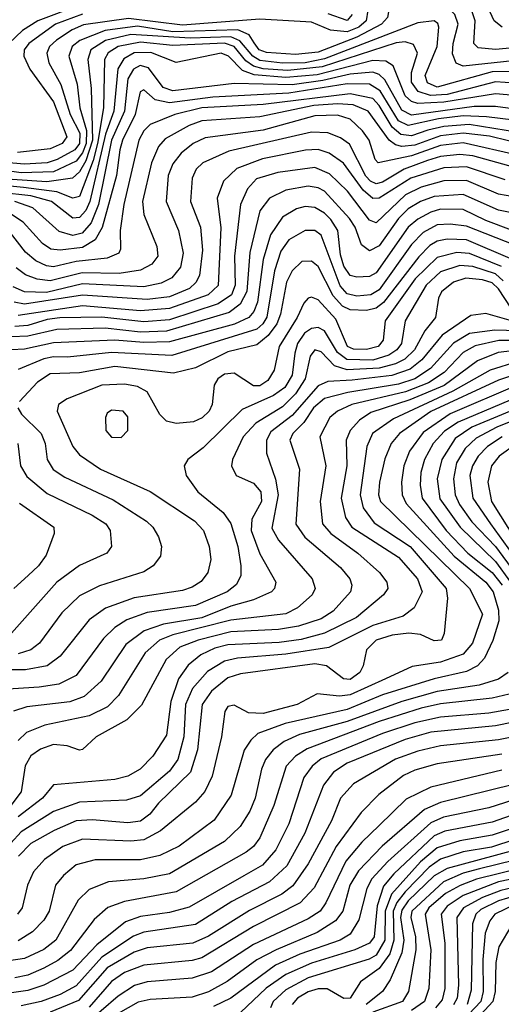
# Model space of a CAD drawing. Extents: x 997028 to 1115134, y 536408 to 618974.
# Tile 179 of 256: x 1031660 to 1033153, y 568796 to 571848. Entities that reach past the tile are written whole.
import ezdxf

# ---------------------------------------------------------------- set-up
doc = ezdxf.new("R2010")
doc.units = 0

msp = doc.modelspace()

# ---------------------------------------------------------------- linework, layer by layer
at = {"layer": '0CON10XD'}
for points in [[(1033295, 571732.3), (1033034.6, 571704.6), (1033013.8, 571713.8), (1033002.5, 571742.5), (1033003.6, 571775), (1033020.1, 571835), (1033009.7, 571865), (1032976.8, 571896.8), (1032927.6, 571927.6), (1032899.4, 571939.4), (1032875, 571941.9), (1032835, 571932.5), (1032811.3, 571915), (1032800.2, 571855), (1032782.2, 571835), (1032705.5, 571794.5), (1032585, 571747.5), (1032515, 571740.1), (1032425, 571746.5), (1032402.6, 571755), (1032387, 571777.1)], [(1033234.2, 571765.8), (1033135, 571755.9), (1033081.6, 571761.6), (1033068.2, 571775), (1033072.4, 571845), (1033046.4, 571925)], [(1032745, 571912.5), (1032733.9, 571845), (1032711.4, 571825), (1032675, 571810.7), (1032623.8, 571816.2), (1032565, 571841.1), (1032405, 571850.4), (1032165, 571831.3), (1031997.5, 571852.5), (1031857.5, 571832.5), (1031822.5, 571817.5), (1031774.1, 571785), (1031752.7, 571765), (1031744.4, 571745), (1031750.7, 571715), (1031787.1, 571647.1), (1031816.7, 571555), (1031846.4, 571496.4), (1031845.2, 571465), (1031831.2, 571445), (1031776, 571415), (1031744.9, 571405.1), (1031675, 571400.9), (1031602.9, 571407.1)], [(1031845, 571893.3), (1031715.9, 571845), (1031668.7, 571815), (1031626.8, 571775)], [(1031855, 571865.4), (1031771.5, 571835), (1031688.4, 571775), (1031673.5, 571755), (1031672.6, 571735), (1031691, 571695), (1031765, 571593.4), (1031805.9, 571485), (1031791.5, 571465), (1031755, 571447.8), (1031652.8, 571437.2)], [(1032691.2, 571865), (1032675, 571846), (1032617, 571867)], [(1033155.8, 571825.8), (1033131.1, 571845), (1033112.3, 571885)], [(1033315, 571688), (1033125, 571686.8), (1032955, 571638.9), (1032925, 571652.9), (1032917.6, 571675), (1032954.9, 571765), (1032960, 571825), (1032956.3, 571836.3), (1032944.8, 571844.8), (1032895, 571838.6), (1032605, 571726.8), (1032545, 571715.2), (1032475, 571714), (1032405, 571721.9), (1032382.6, 571735), (1032342.8, 571782.8), (1032315.2, 571795.2), (1032189, 571791), (1032005, 571802.2), (1031926, 571784), (1031880.1, 571755), (1031871.4, 571725), (1031881.8, 571635), (1031886.2, 571475), (1031865, 571410.9), (1031845, 571377.2), (1031823.3, 571356.7), (1031743.9, 571346.1), (1031636.8, 571353.2)], [(1032387, 571777.1), (1032371.8, 571801.8), (1032336.7, 571816.7), (1032135, 571811.3), (1032025, 571828.5), (1031924.8, 571815.2), (1031846.4, 571783.6), (1031823, 571765), (1031812.3, 571735), (1031838.4, 571648.4), (1031846.2, 571575), (1031867.1, 571505), (1031866.6, 571465), (1031855, 571435.8), (1031835, 571410.2), (1031765, 571376.4), (1031665, 571373.5), (1031549.7, 571389.7)], [(1033315, 571643.1), (1033135, 571655.4), (1032985, 571616.7), (1032933.8, 571613.8), (1032895.7, 571625.7), (1032875.1, 571655), (1032874.4, 571685), (1032893, 571745), (1032881.6, 571771.6), (1032855, 571779.6), (1032826.9, 571776.9), (1032598, 571702), (1032491.2, 571691.2), (1032415, 571696.2), (1032385, 571704.1), (1032361.3, 571721.3), (1032325, 571765), (1032295, 571775.5), (1032135, 571768.6), (1032035, 571779), (1031965.7, 571765), (1031934.3, 571745.7), (1031922.7, 571725), (1031919.8, 571575), (1031901.7, 571465), (1031888.1, 571411.9), (1031845, 571300.2), (1031825, 571295.2), (1031775, 571314.9), (1031671.3, 571328.7), (1031493.9, 571346.1)], [(1033315, 571603.6), (1033135, 571618.6), (1032975, 571592.3), (1032895, 571588.5), (1032874.6, 571594.6), (1032855, 571612.2), (1032817.7, 571705), (1032795, 571719.6), (1032755, 571722.1), (1032582.1, 571677.9), (1032485, 571668.9), (1032387.2, 571677.2), (1032350.5, 571690.5), (1032307.5, 571735), (1032285, 571744.5), (1032145, 571716.1), (1032067.1, 571747.1), (1032015, 571745.8), (1031982.9, 571727.1), (1031964.4, 571695.6), (1031952.1, 571565), (1031926, 571494), (1031877.8, 571285), (1031865, 571257.2), (1031845, 571235.4), (1031825, 571233.3), (1031758.7, 571285), (1031695, 571302.5), (1031505, 571323.5)], [(1033243.3, 571565), (1033135, 571579.5), (1033069.6, 571579.6), (1032875, 571552.5), (1032845, 571568.2), (1032791.7, 571661.7), (1032775, 571678.1), (1032755.4, 571685.4), (1032685, 571679.1), (1032600.4, 571659.6), (1032505, 571646.5), (1032325, 571650.3), (1032135, 571627.7), (1032105, 571638.6), (1032059.4, 571699.4), (1032033.6, 571706.4), (1032013.3, 571695), (1031995.1, 571664.9), (1031984.8, 571565), (1031944.8, 571475.2), (1031904.8, 571275), (1031881.7, 571218.3), (1031853.4, 571186.6), (1031825, 571179.8), (1031782.3, 571192.3), (1031701.1, 571265), (1031645.1, 571285.1)], [(1033285, 571525.8), (1033107.8, 571547.8), (1033035, 571550.9), (1032958.4, 571541.6), (1032865, 571520.4), (1032835, 571535), (1032777.7, 571627.7), (1032745, 571648.9), (1032675, 571649.3), (1032495, 571620.6), (1032258.4, 571608.4), (1032125, 571591.2), (1032080.3, 571600.3), (1032045, 571631.3), (1032033.6, 571625), (1032018.2, 571555), (1031978.8, 571475), (1031971, 571445), (1031960.1, 571365), (1031916.1, 571203.9), (1031893.7, 571166.3), (1031855, 571142.3), (1031785, 571134.1), (1031756.9, 571136.9), (1031730.6, 571155), (1031670.9, 571220.9), (1031622.5, 571252.5)], [(1033245, 571492.1), (1033053.8, 571523.8), (1032975, 571517.7), (1032925.5, 571505.5), (1032875, 571488.4), (1032842.2, 571492.2), (1032815.1, 571515), (1032775, 571582), (1032755, 571603.8), (1032685, 571619.1), (1032415.3, 571585.3), (1032225, 571575.7), (1032141.1, 571555), (1032065, 571523.5), (1032045, 571503.7), (1032029.6, 571475), (1031982.6, 571275), (1031971.3, 571195), (1031972.8, 571137.2), (1031967.1, 571125), (1031931.4, 571108.6), (1031835, 571098.5), (1031765, 571082.4), (1031743.1, 571085), (1031710.4, 571100.4), (1031677.9, 571127.9), (1031621.4, 571201.4)], [(1033235, 571458.6), (1033116.9, 571486.9), (1033035, 571497), (1032965, 571488.6), (1032885, 571459.7), (1032844.9, 571454.9), (1032825, 571460.2), (1032805.2, 571475.2), (1032741, 571565), (1032694, 571584), (1032645, 571587.9), (1032572.1, 571582.1), (1032405, 571546.9), (1032225, 571534.6), (1032185, 571520.9), (1032110.6, 571479.4), (1032090.7, 571455), (1032069, 571405), (1032040.3, 571285), (1032045, 571244.3), (1032085.3, 571145), (1032087.9, 571115), (1032069.7, 571090.3), (1032035, 571071.7), (1031968.2, 571061.8), (1031854.1, 571064.1), (1031755, 571039.2), (1031713.8, 571043.8), (1031677.9, 571057.9), (1031649.5, 571079.5)], [(1033207.3, 571427.3), (1033035, 571466.6), (1032965, 571458), (1032875, 571426.2), (1032771.9, 571405), (1032762.5, 571415), (1032743.8, 571475), (1032723.4, 571503.4), (1032685, 571540.5), (1032645, 571552.1), (1032575, 571550.8), (1032415, 571506.4), (1032235, 571481.7), (1032197.8, 571465), (1032160.5, 571435), (1032135, 571401.8), (1032120.7, 571365), (1032113.7, 571285), (1032152.2, 571195), (1032166.8, 571125), (1032158.3, 571081.7), (1032132.2, 571047.8), (1032098.5, 571031.5), (1032045, 571020.5), (1031855, 571029.3), (1031743, 571002.9), (1031675, 571004.9), (1031639.6, 571020.4)], [(1033195, 571390.2), (1033065, 571426.6), (1033025, 571430.9), (1032965, 571423.9), (1032925, 571412.2), (1032851.9, 571385), (1032785, 571344.9), (1032765, 571339.8), (1032747.6, 571347.6), (1032733.6, 571363.6), (1032682.2, 571462.2), (1032655, 571482.3), (1032615, 571498.1), (1032565, 571499.4), (1032309, 571441), (1032227.8, 571405), (1032207.7, 571385), (1032195, 571357.1), (1032190, 571285), (1032220.5, 571205), (1032226.4, 571133.6), (1032217.8, 571055), (1032206.6, 571033.3), (1032186.7, 571015), (1032125, 570989.3), (1032055, 570980.6), (1031855, 570994.8), (1031675, 570967), (1031642.5, 570972.5)], [(1033165, 571351.5), (1033045, 571392.2), (1032975, 571388.9), (1032873.2, 571356.8), (1032775, 571294.9), (1032755, 571294), (1032725, 571319.5), (1032663.6, 571403.6), (1032619.4, 571435), (1032585.9, 571445.9), (1032546, 571444), (1032412.5, 571417.5), (1032332.9, 571387.1), (1032292, 571348), (1032272.6, 571295), (1032283.4, 571203.5), (1032275.3, 571024.7), (1032244.3, 570995), (1032125, 570953.5), (1032035, 570945.4), (1031855, 570961.4), (1031655, 570931.8)], [(1033215.6, 571295.6), (1033145, 571307.4), (1033045, 571349.6), (1032975, 571348.4), (1032905, 571329.1), (1032855.9, 571305), (1032765, 571219), (1032745, 571227.2), (1032676.7, 571316.7), (1032621, 571371), (1032575, 571390.1), (1032460, 571375), (1032394.7, 571355), (1032366.4, 571323.6), (1032344.2, 571275), (1032325.6, 571115), (1032328.4, 571025), (1032316.9, 570995), (1032275, 570967.1), (1032125, 570918.2), (1032045, 570911.5), (1031915, 570926.7), (1031784.4, 570924.4), (1031745, 570919.2), (1031685, 570900.3), (1031645, 570897.6)], [(1033216.1, 571243.9), (1033145, 571257.6), (1033035, 571306.9), (1032945, 571300.2), (1032903.2, 571285), (1032865, 571262.4), (1032835, 571232), (1032775, 571147.1), (1032745, 571131.4), (1032720.3, 571150.3), (1032700, 571205), (1032682.4, 571232.3), (1032605, 571316.5), (1032585, 571327.1), (1032555, 571332.2), (1032485, 571320), (1032434.2, 571295), (1032404.4, 571255.6), (1032373.3, 571126.7), (1032364.1, 571005.9)], [(1033105, 571226.1), (1033035, 571260.2), (1032965, 571260.6), (1032935, 571251.8), (1032895, 571230.5), (1032864.3, 571205), (1032765, 571063.4), (1032745, 571052.4), (1032705, 571050.2), (1032685, 571055.6), (1032665, 571084.2), (1032655, 571119.4), (1032646.8, 571195), (1032625, 571229), (1032605, 571248.8), (1032575, 571265.8), (1032545, 571268.8), (1032518.1, 571261.9), (1032475, 571236.7), (1032438.1, 571181.9), (1032415.1, 571104.9), (1032396.9, 570973.1), (1032386.4, 570943.6), (1032370.9, 570925), (1032325.8, 570904.2), (1032125, 570849.5), (1032045, 570847.4), (1031955.2, 570855.2), (1031765, 570846.7), (1031675, 570827.1), (1031635, 570824.9)], [(1033185, 571196.1), (1033105, 571226.1)], [(1033195, 571149.1), (1033045, 571208.5), (1032995, 571214.4), (1032955, 571212.3), (1032911.2, 571188.8), (1032875, 571151.4), (1032775, 571011.2), (1032748.8, 570995), (1032705, 570991.1), (1032675, 570998.8), (1032653.7, 571023.7), (1032595, 571180.3), (1032575, 571194.8), (1032545, 571194.8), (1032495, 571165.7), (1032469.5, 571130.5), (1032450.6, 571069.4), (1032426.5, 570926.5), (1032414.1, 570905), (1032395, 570888.9), (1032132.2, 570807.8), (1031945, 570817.1), (1031808.3, 570801.7)], [(1033187.6, 571105), (1033045, 571166.1), (1032985, 571168.4), (1032955, 571162.3), (1032932, 571148), (1032897.2, 571112.8)], [(1032897.2, 571112.8), (1032787.9, 570972.1), (1032765, 570954.6), (1032735, 570947.2), (1032685, 570948.7), (1032660.7, 570960.7), (1032632.3, 570992.3), (1032585, 571083.3), (1032565, 571100), (1032535, 571098.4), (1032505, 571070), (1032486.8, 571035), (1032468.3, 570935), (1032457.3, 570905), (1032430.6, 570869.4), (1032395, 570840.7), (1032305, 570819.2), (1032205, 570769.1), (1032137.2, 570752.8), (1031955, 570773.2), (1031845, 570753.2), (1031755, 570750.5), (1031714.8, 570725), (1031659.7, 570665)], [(1033153.7, 571083.7), (1033055, 571123.6), (1033015, 571126.6), (1032955, 571111.3), (1032886.3, 571045), (1032792.8, 570915), (1032787.2, 570855), (1032771.8, 570835), (1032735, 570825.9), (1032695, 570826.7), (1032676.5, 570835), (1032640.3, 570920.3)], [(1033159.3, 571039.3), (1033135, 571060.7), (1033065, 571083.3), (1033025, 571085.9), (1032965, 571066.7), (1032920, 571025), (1032854.8, 570915), (1032844.3, 570845), (1032829.4, 570825), (1032805, 570808.6), (1032755, 570793.2), (1032674.8, 570794.8), (1032645, 570816.4), (1032605, 570884.1), (1032585, 570893.9), (1032565, 570891.2), (1032543.5, 570876.5), (1032521.5, 570845), (1032513, 570815)], [(1033184.2, 570954.2), (1033145, 571013.6), (1033125, 571032.4), (1033095, 571042.1), (1033043.3, 571046.7), (1033005.3, 571034.7), (1032967.6, 571005), (1032958.9, 570985), (1032949.5, 570925), (1032915.9, 570884.1), (1032884.1, 570825), (1032854, 570796), (1032825, 570781.1), (1032775, 570767.9)], [(1032364.1, 571005.9), (1032343.4, 570966.6), (1032309.6, 570940.4), (1032115, 570882.3), (1032035, 570879.7), (1031925, 570891.8), (1031775, 570887.7), (1031685, 570866.9), (1031635, 570864.9)], [(1032640.3, 570920.3), (1032585, 570979.7), (1032565, 570988.2), (1032555, 570985.4), (1032540.6, 570969.4), (1032520.3, 570925), (1032464.2, 570835), (1032448.6, 570761.4), (1032429.7, 570730.3), (1032405, 570713.8), (1032385, 570713), (1032325, 570752.9), (1032295, 570749.8), (1032274.9, 570735.1), (1032263, 570715), (1032256.5, 570655), (1032248, 570635), (1032225.9, 570614.1), (1032198.5, 570601.5), (1032145, 570596), (1032115, 570603.5), (1032094.9, 570624.9), (1032054.9, 570694.9), (1032025, 570711.1), (1031985, 570718.7), (1031915, 570715.2), (1031806.9, 570673.1), (1031780, 570655), (1031776.2, 570635), (1031825.2, 570525.2), (1031845, 570499.4), (1031910.4, 570455), (1032065, 570385.3), (1032202.5, 570295), (1032230.3, 570265), (1032247.8, 570215), (1032253.2, 570175), (1032243.9, 570135), (1032223.2, 570106.8), (1032195, 570088.6), (1032165, 570078.8), (1032015, 570056), (1031926.4, 570023.6), (1031875, 569988.1), (1031785.1, 569874.9), (1031745.1, 569844.9), (1031677.6, 569832.4), (1031565, 569832.3)], [(1033185.2, 570915.2), (1033105, 570937.5), (1033058.5, 570931.5), (1032969.8, 570870.2), (1032906.6, 570793.4), (1032871.2, 570765), (1032814.4, 570745.6), (1032690.5, 570730.5), (1032615, 570726.9), (1032585, 570713.2), (1032505, 570621.6), (1032439.2, 570570.8), (1032424.8, 570545), (1032425.2, 570505), (1032453.6, 570423.6), (1032461, 570375), (1032442.2, 570272.2), (1032463, 570235), (1032566.9, 570115), (1032576.5, 570085), (1032567.2, 570065), (1032521.8, 570025), (1032485, 570006.6), (1032315, 569986.8), (1032135, 569941.8), (1032093.3, 569925), (1032048.8, 569885), (1031966.9, 569753.1), (1031931.9, 569718.1), (1031875, 569690), (1031738.4, 569661.6), (1031681.5, 569638.5), (1031655, 569613.8)], [(1033315, 570881), (1033133.8, 570886.2), (1033055, 570875.5), (1033005, 570845.9), (1032933.4, 570766.6)], [(1033285, 570853.5), (1033146, 570854), (1033072.5, 570837.5), (1033035, 570816.6), (1032976.5, 570755), (1032927.6, 570722.4), (1032855.8, 570694.2), (1032690, 570655), (1032645.3, 570635), (1032622.1, 570615), (1032590.9, 570555), (1032609.7, 570465), (1032591.5, 570355), (1032598.5, 570285), (1032625.2, 570255), (1032708.8, 570195), (1032775.3, 570135), (1032798.2, 570105), (1032801.1, 570085), (1032787.7, 570065), (1032704.2, 569995), (1032605, 569946.5), (1032533.1, 569926.9), (1032465, 569917.7), (1032305, 569910), (1032265, 569899.6), (1032221.2, 569878.8), (1032182.8, 569847.2), (1032152.8, 569805), (1032128.6, 569735), (1032115, 569630), (1032073.2, 569565), (1032033.9, 569525), (1031995, 569503.2), (1031955, 569492.5), (1031765, 569476.7), (1031731.1, 569435), (1031655, 569377.1)], [(1032775, 570767.9), (1032675, 570762.8), (1032635.8, 570775.8), (1032595, 570819.2), (1032575, 570825.3), (1032560.7, 570805), (1032545.1, 570735), (1032515, 570688.2), (1032475, 570647.7), (1032392.7, 570597.3), (1032352.6, 570555), (1032319.7, 570485), (1032316.9, 570465), (1032331.5, 570435), (1032385, 570411.1), (1032407.4, 570385), (1032410.2, 570355), (1032379.8, 570300.2), (1032377.3, 570265), (1032405, 570192.1), (1032453.9, 570105), (1032450, 570085), (1032440.4, 570075), (1032385, 570049.4), (1032315, 570030.1), (1032225, 569993.9), (1032105.6, 569974.4), (1032046.2, 569953.8), (1031988.9, 569911.1), (1031912.4, 569797.6), (1031859.9, 569750.1), (1031815, 569733.2), (1031681.9, 569718.1), (1031640.4, 569705)], [(1033205.7, 570824.3), (1033143.7, 570816.3)], [(1032513, 570815), (1032505, 570746.2), (1032481.8, 570708.2), (1032446.7, 570683.3), (1032349.9, 570640.1), (1032228.5, 570521.5), (1032181.1, 570485), (1032170, 570465), (1032176.2, 570435), (1032212.7, 570385), (1032290.9, 570320.9), (1032315, 570286.2), (1032336.3, 570215), (1032346.2, 570155), (1032345.2, 570124.8), (1032332.5, 570097.5), (1032303.1, 570075), (1032205, 570032.2), (1032055, 570010.4), (1031992.2, 569987.8), (1031955, 569963.6), (1031919.8, 569930.2), (1031835, 569814.8), (1031781.8, 569788.2), (1031720.9, 569779.1), (1031607.7, 569772.3)], [(1033143.7, 570816.3), (1033079.5, 570790.5), (1032975.7, 570714.3), (1032869.4, 570669.4), (1032749.2, 570630.8), (1032713.6, 570606.4), (1032684.4, 570575), (1032672.6, 570545), (1032674.8, 570464.8), (1032657.3, 570365), (1032670.7, 570305), (1032690, 570275), (1032835, 570181.7), (1032893.8, 570115), (1032907.9, 570075), (1032883.2, 570025), (1032849.3, 569999.3), (1032755, 569969.9), (1032618.1, 569901.9), (1032485, 569880.9), (1032335, 569869.3), (1032295, 569859.9), (1032242.7, 569827.3), (1032196.3, 569775), (1032174, 569725), (1032168.6, 569625), (1032150.8, 569555), (1032125, 569519), (1032035, 569441.9), (1031991.2, 569428.8), (1031845, 569422.3), (1031765, 569393.1), (1031665, 569330.3), (1031632.6, 569295)], [(1031808.3, 570801.7), (1031765, 570802.8), (1031735, 570796.5), (1031655, 570764.4)], [(1032933.4, 570766.6), (1032885, 570734.6), (1032835, 570718.6), (1032677.4, 570692.6), (1032605, 570673.6), (1032570.8, 570645), (1032540.9, 570599.1), (1032507.3, 570565), (1032498, 570545), (1032528, 570455), (1032515.9, 570284.1), (1032543.8, 570243.8), (1032655, 570150.3), (1032683.7, 570115), (1032690, 570095), (1032685.8, 570075), (1032631.9, 570015), (1032595, 569990.5), (1032525, 569967.9), (1032462.1, 569957.9), (1032315, 569950.2), (1032213.3, 569925), (1032156.7, 569903.3), (1032114, 569865), (1032037.2, 569722.8), (1031992.3, 569677.7), (1031897.5, 569625), (1031855, 569586.2), (1031845, 569583.8), (1031807.4, 569597.4), (1031765, 569601.1), (1031725, 569587.3), (1031695, 569565.7), (1031677, 569535), (1031664.5, 569455), (1031626.6, 569403.4)], [(1033205, 570789), (1033118.5, 570761.5), (1033003.2, 570696.8), (1032819.4, 570610.6), (1032753.7, 570565), (1032736.8, 570525), (1032715.7, 570375), (1032725.5, 570335), (1032758.8, 570288.8), (1032870.5, 570215), (1032982, 570085), (1032987, 570055), (1032976.6, 569945), (1032967.5, 569925), (1032945, 569922.2), (1032902.3, 569942.3), (1032866.6, 569946.5), (1032815, 569940.2), (1032765, 569925.1), (1032735.2, 569895), (1032725.2, 569845), (1032714.3, 569825), (1032685, 569803), (1032664, 569805), (1032611.3, 569845), (1032575, 569851.9), (1032345, 569820.2), (1032305, 569807.7), (1032255, 569767.1), (1032225.5, 569725), (1032211.8, 569585), (1032189.3, 569515), (1032090.6, 569419.4), (1032063.5, 569385), (1032035, 569363.8), (1031995, 569358.9), (1031885, 569367.7), (1031835, 569364.3), (1031766.6, 569335), (1031695, 569294.5), (1031656.7, 569255)], [(1033215.4, 570754.6), (1033145, 570730.9), (1032935, 570633.9), (1032837.2, 570565), (1032811.6, 570535), (1032792.6, 570487.4), (1032775.2, 570415), (1032772.2, 570375), (1032778.8, 570355), (1033054.8, 570085)], [(1033202.1, 570715), (1032995, 570626.8), (1032911, 570569), (1032869.2, 570510.8), (1032851.5, 570465), (1032843.9, 570415), (1032845.8, 570375), (1032858.8, 570348.8), (1033006.7, 570185), (1033105, 570104.3), (1033128.4, 570075), (1033145, 570017.3), (1033145.4, 569985), (1033126.7, 569923.3), (1033101.2, 569868.8), (1033079.5, 569845), (1033045, 569827.3), (1032945, 569804.5), (1032785, 569755.5), (1032675, 569710.2), (1032483.5, 569666.5), (1032398.4, 569635), (1032376.2, 569615), (1032356.2, 569583.8), (1032316, 569444), (1032262.9, 569367.1), (1032155, 569286.5), (1032095, 569257.2), (1032035, 569243.9), (1031894, 569244), (1031835, 569228.4), (1031795.8, 569195), (1031771.4, 569165), (1031751, 569085), (1031735, 569056.5), (1031699.9, 569020.1), (1031655, 568992.1)], [(1033235, 570691.2), (1033019.5, 570600.5), (1032977.2, 570572.8), (1032941.7, 570535), (1032914.9, 570485.1), (1032903.5, 570445), (1032901.6, 570405), (1032908.1, 570365), (1032982.6, 570265), (1033049.6, 570195), (1033125, 570134.7), (1033155.6, 570095)], [(1033405, 570692.9), (1033140, 570585), (1033075, 570551.3), (1033041.1, 570518.9), (1033014.6, 570475), (1033004.9, 570425), (1033010.1, 570375), (1033023.8, 570345), (1033062.1, 570292.1), (1033135, 570214.9), (1033195, 570133.8)], [(1031654.3, 570645), (1031665.1, 570625.1), (1031727, 570565), (1031738.7, 570535), (1031744.8, 570485), (1031763.4, 570453.5), (1031799.8, 570429.8), (1031950.3, 570360.3), (1032053.3, 570293.3), (1032073.2, 570275), (1032090.4, 570245), (1032099.2, 570215), (1032096.2, 570185), (1032073.6, 570155), (1032045, 570136.9), (1031907.1, 570092.9), (1031845, 570061.9), (1031790.7, 570009.3), (1031721.9, 569915), (1031695, 569894.5), (1031655, 569882.8)], [(1033233.5, 570656.5), (1033062.1, 570585), (1033010.3, 570549.7), (1032968.5, 570485), (1032954.6, 570425), (1032962.6, 570362.6), (1033025.4, 570275), (1033135, 570168.4), (1033182.3, 570105)], [(1031975, 570553.3), (1031995.7, 570575), (1031995, 570616.7), (1031981.2, 570635), (1031945, 570637.9), (1031931.4, 570628.6), (1031925.7, 570615), (1031927.1, 570575), (1031945, 570554.5), (1031975, 570553.3)], [(1033155.6, 570555), (1033110.9, 570525), (1033081.4, 570495), (1033063.7, 570465), (1033056, 570435), (1033065.1, 570365), (1033119.7, 570285), (1033213.6, 570155)], [(1031654.4, 570535), (1031662.4, 570465), (1031681.7, 570431.7), (1031745, 570379.8), (1031885, 570312.6), (1031927.5, 570285), (1031940.4, 570265), (1031944.4, 570215), (1031930, 570195), (1031845, 570156.5), (1031775.3, 570105), (1031635, 569946.8)], [(1033201.3, 570535), (1033147.2, 570495), (1033123, 570465), (1033111.5, 570415), (1033122.6, 570355), (1033229.5, 570185)], [(1031659.8, 570349.8), (1031766.2, 570275), (1031766.8, 570255), (1031742.1, 570187.9), (1031718.6, 570155), (1031686.3, 570125), (1031641.6, 570085)], [(1033054.8, 570085), (1033094.7, 570005), (1033063.9, 569915), (1033035, 569881.5), (1032965, 569856.1), (1032877.2, 569842.8), (1032794.6, 569805), (1032685, 569755.5), (1032651.2, 569751.2), (1032582, 569758), (1032520.6, 569725), (1032415, 569697.4), (1032369.4, 569699.4), (1032325, 569723.2), (1032305, 569718.8), (1032295.9, 569704.1), (1032286, 569625), (1032256.6, 569503.5), (1032234.3, 569455.7), (1032205, 569422.9), (1032096.3, 569333.7), (1032045, 569306.1), (1032005, 569301.8), (1031855, 569307.6), (1031794.1, 569285), (1031736.8, 569245), (1031703.2, 569206.8), (1031684, 569165), (1031667.7, 569095), (1031653.1, 569075)], [(1033174.7, 569825), (1033145, 569804.1), (1033084.5, 569785.5), (1032955, 569765.7), (1032845.2, 569734.8), (1032675, 569672.1), (1032527.2, 569632.8), (1032479.8, 569610.2), (1032445.7, 569585), (1032422.4, 569555), (1032409.5, 569525), (1032390, 569435), (1032373.6, 569395), (1032343.4, 569346.6), (1032295, 569300.4), (1032125, 569200.5), (1032045, 569184.3), (1031935, 569175.2), (1031875, 569151.6), (1031841.1, 569118.9), (1031772, 568995), (1031735, 568966.1), (1031675, 568937.5), (1031576.3, 568923.7)], [(1033195, 569761.8), (1033125, 569744.9), (1032965, 569727.5), (1032905, 569713.5), (1032775, 569672.9), (1032551.8, 569588.2), (1032514.8, 569565), (1032486.1, 569533.9), (1032447.6, 569412.4), (1032405, 569312), (1032385.2, 569285), (1032362.7, 569267.3), (1032145.1, 569144.9), (1031985, 569114.5), (1031933.8, 569096.2), (1031891.1, 569058.9), (1031817.6, 568962.4), (1031778.6, 568931.4), (1031735, 568907.4), (1031685, 568885.7), (1031645, 568877.6)], [(1033225, 569718), (1033115, 569698.7), (1032965, 569686.4), (1032885, 569668.9), (1032785, 569635.5), (1032595, 569556.6), (1032566.4, 569533.6), (1032541.5, 569498.5), (1032494.2, 569355), (1032454.1, 569275), (1032412.7, 569227.3), (1032355, 569194.5), (1032185, 569096.8), (1032125, 569080), (1032035, 569068), (1031988.6, 569051.4), (1031899.6, 568980.4), (1031825, 568901.5), (1031735.1, 568854.9), (1031685, 568838.1), (1031635, 568831.3), (1031465, 568837.7), (1031287.2, 568772.8)], [(1033298, 569692), (1033135, 569659.2), (1032935, 569639.8), (1032855, 569617), (1032675, 569543.3), (1032633.4, 569515), (1032601.9, 569475), (1032544.1, 569325.9), (1032488.3, 569225), (1032434.3, 569175.7), (1032317.9, 569115), (1032205, 569043.7), (1032045, 569019.2), (1032013, 569007), (1031915, 568941.6), (1031835, 568852.8), (1031785, 568825.9), (1031726.9, 568805), (1031665, 568791.4)], [(1033295, 569645.3), (1033145, 569616), (1032965, 569596.9), (1032895, 569581), (1032825, 569555.7), (1032695, 569479.8), (1032654.9, 569435.1), (1032627.2, 569365), (1032555, 569230.8), (1032507.1, 569162.9), (1032473, 569137), (1032372.9, 569087.1), (1032245, 569006.6), (1032197.3, 568985), (1032055, 568970.5), (1032015, 568957.4), (1031931.5, 568908.5), (1031842.6, 568807.4), (1031755, 568771.1)], [(1033155, 569570.8), (1032955, 569541), (1032885, 569521.8), (1032849.7, 569505), (1032773.7, 569446.3), (1032719.2, 569390.8), (1032641, 569285), (1032573.1, 569156.9), (1032529.7, 569110.3), (1032385, 569037.1), (1032225, 568939.9), (1032195, 568931.1), (1032045, 568917), (1031985, 568894.6), (1031945, 568866.4), (1031875, 568787.4)], [(1033155, 569521.2), (1032935, 569468.8), (1032858.2, 569431.8), (1032775, 569350.2), (1032721.1, 569298.9), (1032670.9, 569239.1), (1032609.4, 569110.6), (1032591.3, 569085), (1032555, 569060.9), (1032385, 568980.8), (1032255, 568896.6), (1032195, 568876.6), (1032055, 568865.4), (1032016.3, 568853.7), (1031965, 568821.2), (1031860.1, 568729.9)], [(1033195, 569478.8), (1032965, 569421.5), (1032915, 569399.6), (1032784.2, 569285.8), (1032710.2, 569209.8), (1032684.1, 569165), (1032661.7, 569085), (1032639, 569055), (1032581.9, 569018.1), (1032454.8, 568964.8), (1032395, 568933.8), (1032303.8, 568866.2), (1032245, 568834.3), (1032195, 568818.2), (1032065, 568810.8), (1032027.6, 568802.4), (1031965, 568766.9)], [(1033215, 569436.9), (1033115, 569404.6), (1032973.8, 569376.2), (1032935, 569358.5), (1032801.4, 569238.6), (1032752, 569185), (1032736.2, 569155), (1032711.9, 569058.1), (1032685, 569013.2), (1032654.1, 568995), (1032529, 568951), (1032452.9, 568917.1), (1032315, 568815.1), (1032260.9, 568789.1)], [(1033239.3, 569400.7), (1033125, 569360.8), (1032977.8, 569332.2), (1032945, 569318.5), (1032819.8, 569200.2), (1032788.1, 569161.9), (1032768.4, 569101.6), (1032758.8, 569005), (1032745, 568985.2), (1032699.1, 568965), (1032565, 568923.3), (1032485, 568888.5), (1032424.2, 568845.8), (1032345, 568770.2)], [(1033255, 569364.1), (1033125, 569320.6), (1033025, 569302.6), (1032955, 569280.9), (1032902.8, 569237.2), (1032813, 569137), (1032793.4, 569085), (1032791.7, 568995), (1032765, 568948.5), (1032743.9, 568936.1), (1032555, 568877.8), (1032485, 568840.3), (1032446.1, 568805), (1032437.9, 568785)], [(1033265, 569329.3), (1033123, 569283), (1033035, 569268.2), (1032965, 569246.2), (1032929.4, 569220.6), (1032855, 569144.7), (1032829, 569111), (1032818.1, 569085), (1032820.6, 568995), (1032808.1, 568951.9), (1032775, 568906.3), (1032716.5, 568865), (1032685, 568814.8), (1032665, 568814), (1032613.4, 568843.4), (1032585, 568843.5), (1032555, 568834.9), (1032521.9, 568815), (1032504.5, 568795)], [(1033295, 569300.6), (1032985, 569217.3), (1032945, 569194.1), (1032865, 569116.3), (1032845, 569087.7), (1032841.3, 569065), (1032850.9, 568995), (1032844.8, 568955.2), (1032808.7, 568871.3), (1032784.9, 568835.1), (1032733.9, 568795)], [(1033305, 569269.5), (1033085.5, 569215.4), (1033035, 569202.1), (1032973.9, 569175), (1032876.3, 569085), (1032872.5, 569065), (1032887, 569005), (1032887.9, 568965), (1032865.9, 568835), (1032847, 568805), (1032755, 568771)], [(1033295, 569237), (1033076.1, 569183.9), (1033025.4, 569164.6), (1032980.8, 569139.2), (1032929, 569095), (1032916.8, 569075), (1032934.9, 568965), (1032928.3, 568845), (1032915.7, 568805), (1032875, 568776.9)], [(1033315, 569211), (1033145.1, 569175.1), (1033035, 569133.2), (1032985, 569099.6), (1032966.4, 569075), (1032978.2, 568985), (1032978.3, 568845), (1032970.5, 568809.5), (1032949.7, 568785)], [(1033257, 569173), (1033151.4, 569148.6), (1033095, 569127.4), (1033036, 569095), (1033015.9, 569065), (1033020.9, 568855), (1033016.4, 568815), (1033005, 568794.2)], [(1033228.8, 569141.2), (1033145, 569116.9), (1033090.4, 569089.6), (1033074.3, 569075), (1033064.5, 569045.5), (1033060.1, 568840), (1033047, 568795)], [(1033195, 569105.6), (1033133.8, 569075), (1033118.1, 569055), (1033103.7, 569016.3), (1033096.4, 568935), (1033096.9, 568835), (1033090.4, 568805), (1033015, 568725.6)], [(1033199.8, 569065), (1033146.2, 568973.8), (1033136.5, 568925), (1033134.7, 568835), (1033127.6, 568805), (1033054, 568725)]]:
    msp.add_lwpolyline(points, dxfattribs=at)

doc.saveas('drawing.dxf')
